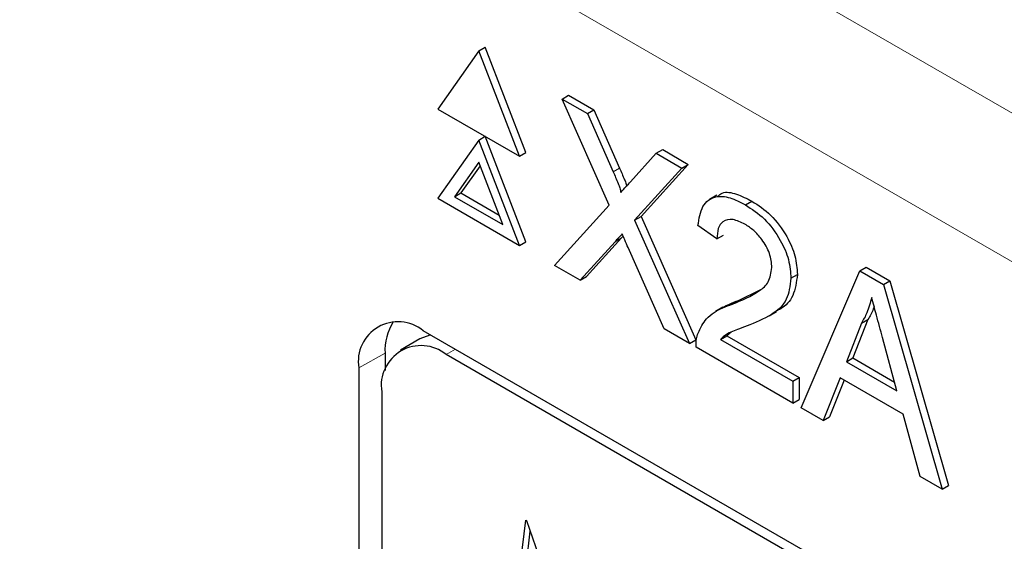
# Paper-space layout 'Blatt2' of a CAD drawing. Header units: millimetres. Extents: x 5 to 418, y 2 to 292.
# Tile 46 of 112: x 115.071 to 116.874, y 188.83 to 189.785. Entities that reach past the tile are written whole.
import ezdxf

# ---------------------------------------------------------------- set-up
doc = ezdxf.new("R2010")
doc.units = ezdxf.units.MM

psp = doc.layouts.new('Blatt2')

# ---------------------------------------------------------------- linework, layer by layer
at = {"color": 7, "linetype": 'Continuous', "lineweight": 18}
for p, q in [((115.1891, 190.5943), (122.6178, 186.3058)), ((122.4999, 186.1016), (115.0712, 190.3901)), ((116.1577, 189.5063), (116.1695, 189.5131)), ((116.1612, 189.3782), (116.173, 189.385)), ((115.74, 189.1739), (115.692, 189.1472)), ((115.8519, 189.1715), (115.8688, 189.1812))]:
    psp.add_line(p, q, dxfattribs=at)
at = {"color": 7, "linetype": 'Continuous', "lineweight": 25}
for p, q in [((115.9115, 189.7276), (115.9233, 189.7344)), ((115.9981, 189.5415), (115.9233, 189.7344)), ((115.9115, 189.7276), (115.8367, 189.6211)), ((115.9864, 189.5347), (115.9115, 189.7276)), ((116.0643, 189.6394), (116.0761, 189.6462)), ((116.1506, 189.445), (116.0643, 189.6394)), ((116.0643, 189.6394), (116.1104, 189.6128)), ((116.0761, 189.6462), (116.1222, 189.6196)), ((115.8367, 189.6211), (115.9864, 189.5347)), ((116.1104, 189.6128), (116.1222, 189.6196)), ((116.1104, 189.6128), (116.1577, 189.5063)), ((116.1222, 189.6196), (116.1695, 189.5131)), ((115.9115, 189.5643), (115.9233, 189.5711)), ((115.9981, 189.3782), (115.9233, 189.5711)), ((115.9115, 189.5643), (115.8367, 189.4578)), ((115.9864, 189.3714), (115.9115, 189.5643)), ((115.9864, 189.5347), (115.9981, 189.5415)), ((116.1894, 189.4879), (116.2366, 189.54)), ((116.2366, 189.54), (116.2483, 189.5468)), ((116.2366, 189.54), (116.2833, 189.513)), ((116.2483, 189.5468), (116.295, 189.5198)), ((115.9115, 189.5235), (115.8673, 189.4605)), ((115.914, 189.5171), (115.8791, 189.4674)), ((115.9557, 189.4095), (115.9115, 189.5235)), ((116.2833, 189.513), (116.197, 189.4177)), ((116.295, 189.5198), (116.2088, 189.4245)), ((116.2833, 189.513), (116.295, 189.5198)), ((115.8673, 189.4605), (115.8791, 189.4674)), ((115.8673, 189.4605), (115.9557, 189.4095)), ((115.8791, 189.4674), (115.9489, 189.427)), ((116.3473, 189.4633), (116.334, 189.4556)), ((115.8367, 189.4578), (115.9864, 189.3714)), ((116.0504, 189.3344), (116.1506, 189.445)), ((116.3998, 189.4457), (116.4116, 189.4525)), ((116.197, 189.4177), (116.2088, 189.4245)), ((116.2088, 189.4245), (116.3089, 189.1988)), ((116.197, 189.4177), (116.2972, 189.192)), ((116.3477, 189.3835), (116.3129, 189.4076)), ((116.1758, 189.3882), (116.173, 189.385)), ((116.3477, 189.3835), (116.3594, 189.3903)), ((115.9864, 189.3714), (115.9981, 189.3782)), ((116.1612, 189.3782), (116.0971, 189.3075)), ((116.173, 189.385), (116.1089, 189.3143)), ((116.2511, 189.2186), (116.1851, 189.3673)), ((116.0971, 189.3075), (116.0504, 189.3344)), ((116.0971, 189.3075), (116.1089, 189.3143)), ((116.4832, 189.3112), (116.495, 189.318)), ((116.5017, 189.0739), (116.6093, 189.3248)), ((116.6093, 189.3248), (116.6211, 189.3316)), ((116.6093, 189.3248), (116.6524, 189.2999)), ((116.6211, 189.3316), (116.6642, 189.3067)), ((116.6524, 189.2999), (116.6642, 189.3067)), ((116.6524, 189.2999), (116.7601, 188.9248)), ((116.6642, 189.3067), (116.7718, 188.9316)), ((116.3874, 189.2706), (116.4265, 189.2901)), ((116.3756, 189.2638), (116.3874, 189.2706)), ((116.3585, 189.258), (116.3453, 189.2504)), ((116.4434, 189.2427), (116.4567, 189.2504)), ((116.6124, 189.2291), (116.5846, 189.1585)), ((116.6241, 189.2359), (116.5964, 189.1653)), ((116.6124, 189.2291), (116.6241, 189.2359)), ((121.7613, 185.7795), (115.8098, 189.2152)), ((116.2972, 189.192), (116.2511, 189.2186)), ((116.3736, 189.2125), (116.3658, 189.2061)), ((115.8039, 189.2002), (115.7686, 189.1797)), ((116.2972, 189.192), (116.3089, 189.1988)), ((116.3541, 189.1993), (116.3658, 189.2061)), ((116.3541, 189.1993), (116.4867, 189.1227)), ((116.3658, 189.2061), (116.4984, 189.1295)), ((116.6771, 189.105), (116.6508, 189.2025)), ((115.74, 189.1739), (115.74, 189.1425)), ((121.7445, 185.7698), (115.8519, 189.1715)), ((116.4867, 189.0826), (116.3094, 189.1849)), ((116.5846, 189.1585), (116.5964, 189.1653)), ((116.5846, 189.1585), (116.6771, 189.105)), ((116.5964, 189.1653), (116.6728, 189.1212)), ((115.692, 189.1472), (115.692, 183.6355)), ((116.4867, 189.1227), (116.4984, 189.1295)), ((116.4867, 189.1227), (116.4867, 189.0826)), ((116.4984, 189.1295), (116.4984, 189.0894)), ((116.5731, 189.129), (116.5423, 189.0505)), ((116.5805, 189.1247), (116.554, 189.0573)), ((116.6886, 189.0623), (116.5731, 189.129)), ((115.7341, 189.1034), (115.7341, 183.6598)), ((116.4867, 189.0826), (116.4984, 189.0894)), ((116.5423, 189.0505), (116.5017, 189.0739)), ((116.7195, 188.9482), (116.6886, 189.0623)), ((116.5423, 189.0505), (116.554, 189.0573)), ((116.7601, 188.9248), (116.7195, 188.9482)), ((116.7601, 188.9248), (116.7718, 188.9316)), ((115.9811, 188.7339), (115.9976, 188.8685)), ((115.9976, 188.8685), (115.9992, 188.8675)), ((115.9992, 188.8675), (116.0507, 188.7196)), ((115.9929, 188.7408), (116.006, 188.8479))]:
    psp.add_line(p, q, dxfattribs=at)
at = {"color": 7, "linetype": 'Continuous', "lineweight": 25, "flags": 128}
psp.add_lwpolyline([(115.8239, 189.2071), (115.8218, 189.2068), (115.8039, 189.2002)], dxfattribs=at)
at = {"color": 7, "linetype": 'Continuous', "lineweight": 25}
for centre, radius, start, end in [((115.7638, 189.1588), 0.0728, 50.7967, 189.214), ((115.8404, 189.1785), 0.1005, 148.329, 182.5975), ((115.8059, 189.1151), 0.0728, 50.7967, 189.214)]:
    psp.add_arc(centre, radius, start, end, dxfattribs=at)
for points, knots in [([(116.1695, 189.5131), (116.1724, 189.506), (116.1766, 189.4961), (116.1814, 189.485), (116.1822, 189.4812), (116.1824, 189.4801)], [0, 0, 0, 0, 0.646868, 0.900977, 1, 1, 1, 1]), ([(116.1577, 189.5063), (116.1607, 189.4992), (116.1649, 189.4893), (116.1702, 189.4765), (116.1712, 189.471), (116.1717, 189.4683)], [0, 0, 0, 0, 0.561277, 0.781763, 1, 1, 1, 1]), ([(116.1717, 189.4683), (116.175, 189.4719), (116.1809, 189.4785), (116.1868, 189.485), (116.1894, 189.4879)], [0, 0, 0, 0, 0.56, 1, 1, 1, 1]), ([(116.3129, 189.4076), (116.3149, 189.4203), (116.3189, 189.4457), (116.3422, 189.463), (116.3713, 189.4604), (116.3903, 189.4506), (116.3998, 189.4457)], [0, 0, 0, 0, 0.280235, 0.558893, 0.779132, 1, 1, 1, 1]), ([(116.3489, 189.4607), (116.3515, 189.4632), (116.36, 189.4711), (116.3835, 189.4666), (116.4022, 189.4572), (116.4116, 189.4525)], [0, 0, 0, 0, 0.185653, 0.592247, 1, 1, 1, 1]), ([(116.3998, 189.4457), (116.4116, 189.438), (116.4352, 189.4225), (116.4634, 189.3845), (116.4807, 189.3448), (116.4823, 189.3224), (116.4832, 189.3112)], [0, 0, 0, 0, 0.280482, 0.559644, 0.779749, 1, 1, 1, 1]), ([(116.4116, 189.4525), (116.4234, 189.4448), (116.447, 189.4293), (116.4752, 189.3913), (116.4925, 189.3516), (116.4941, 189.3292), (116.495, 189.318)], [0, 0, 0, 0, 0.280482, 0.559644, 0.779749, 1, 1, 1, 1]), ([(116.399, 189.4101), (116.3915, 189.4137), (116.3766, 189.4211), (116.3586, 189.4174), (116.3489, 189.4031), (116.3481, 189.3901), (116.3477, 189.3835)], [0, 0, 0, 0, 0.28041, 0.559489, 0.779375, 1, 1, 1, 1]), ([(116.4484, 189.3309), (116.4475, 189.3394), (116.4457, 189.3565), (116.4316, 189.3813), (116.4153, 189.3995), (116.4045, 189.4065), (116.399, 189.4101)], [0, 0, 0, 0, 0.27908, 0.558612, 0.779043, 1, 1, 1, 1]), ([(116.174, 189.3923), (116.1716, 189.3897), (116.1673, 189.385), (116.1631, 189.3803), (116.1612, 189.3782)], [0, 0, 0, 0, 0.560002, 1, 1, 1, 1]), ([(116.1851, 189.3673), (116.183, 189.372), (116.1793, 189.3803), (116.1756, 189.3887), (116.174, 189.3923)], [0, 0, 0, 0, 0.56, 1, 1, 1, 1]), ([(116.3756, 189.2638), (116.3929, 189.2709), (116.417, 189.2808), (116.4436, 189.3026), (116.4468, 189.3215), (116.4484, 189.3309)], [0, 0, 0, 0, 0.561313, 0.781386, 1, 1, 1, 1]), ([(116.495, 189.318), (116.4931, 189.3042), (116.4893, 189.2766), (116.4713, 189.2583), (116.459, 189.2525), (116.4562, 189.2512)], [0, 0, 0, 0, 0.4356599, 0.8734308, 1, 1, 1, 1]), ([(116.4832, 189.3112), (116.4814, 189.2973), (116.4777, 189.2695), (116.4485, 189.2429), (116.4234, 189.2325), (116.408, 189.2262)], [0, 0, 0, 0, 0.278741, 0.558834, 1, 1, 1, 1]), ([(116.3131, 189.2106), (116.3177, 189.2201), (116.3252, 189.2358), (116.3423, 189.2491), (116.3583, 189.2576), (116.3698, 189.2617), (116.3756, 189.2638)], [0, 0, 0, 0, 0.339411, 0.559525, 0.779752, 1, 1, 1, 1]), ([(116.3587, 189.2578), (116.3625, 189.26), (116.3716, 189.2652), (116.3816, 189.2686), (116.3874, 189.2706)], [0, 0, 0, 0, 0.421829, 1, 1, 1, 1]), ([(116.6309, 189.2762), (116.6283, 189.2665), (116.6237, 189.2492), (116.6158, 189.2353), (116.6124, 189.2291)], [0, 0, 0, 0, 0.559915, 1, 1, 1, 1]), ([(116.6508, 189.2025), (116.6471, 189.2163), (116.6404, 189.2408), (116.6338, 189.2654), (116.6309, 189.2762)], [0, 0, 0, 0, 0.560002, 1, 1, 1, 1]), ([(116.6353, 189.2597), (116.6349, 189.2581), (116.6322, 189.2491), (116.6278, 189.2419), (116.6241, 189.2359)], [0, 0, 0, 0, 0.174052, 1, 1, 1, 1]), ([(116.408, 189.2262), (116.4015, 189.2238), (116.3909, 189.2198), (116.3762, 189.214), (116.3639, 189.2085), (116.3574, 189.2023), (116.3541, 189.1993)], [0, 0, 0, 0, 0.340038, 0.560063, 0.78009, 1, 1, 1, 1]), ([(116.3094, 189.1849), (116.3095, 189.1901), (116.3097, 189.1995), (116.312, 189.2072), (116.3131, 189.2106)], [0, 0, 0, 0, 0.5599563, 1, 1, 1, 1])]:
    psp.add_open_spline(points, degree=3, knots=knots, dxfattribs=at)

doc.saveas('drawing.dxf')
